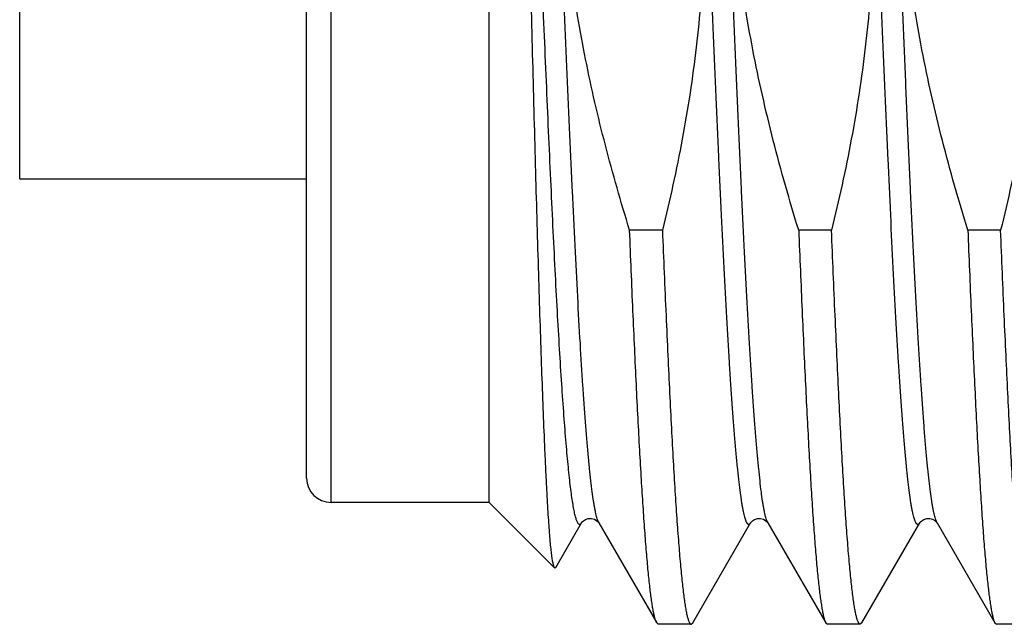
# Model space of a CAD drawing. Header units: inches. Extents: x 0 to 22, y 0 to 17.
# Tile 80 of 114: x 17.3339 to 17.4957, y 9.6688 to 9.768. Entities that reach past the tile are written whole.
import ezdxf

# ---------------------------------------------------------------- set-up
doc = ezdxf.new("R2010")
doc.units = ezdxf.units.IN
doc.header["$LTSCALE"] = 1.21
doc.header["$MEASUREMENT"] = 0
doc.layers.get('0').update_dxf_attribs({"linetype": 'CONTINUOUS'})

msp = doc.modelspace()

# ---------------------------------------------------------------- linework, layer by layer
at = {"color": 9, "linetype": 'CONTINUOUS'}
msp.add_line((17.3850689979, 9.6887681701), (17.3850689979, 9.8987681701), dxfattribs=at)
at = {"color": 7, "linetype": 'CONTINUOUS'}
for p, q in [((17.4110689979, 9.6887681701), (17.4110689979, 9.8987681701)), ((17.3810689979, 9.6927681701), (17.3810689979, 9.8947681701)), ((17.3339351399, 9.741934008), (17.3339351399, 9.8849338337)), ((17.3339351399, 9.7419339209), (17.3810689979, 9.7419339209)), ((17.4395046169, 9.7334792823), (17.4341148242, 9.7334792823)), ((17.4672816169, 9.7334792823), (17.4618918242, 9.7334792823)), ((17.4950586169, 9.7334792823), (17.4896688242, 9.7334792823)), ((17.4110689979, 9.6887681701), (17.3850689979, 9.6887681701)), ((17.4217989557, 9.6780382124), (17.4110689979, 9.6887681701)), ((17.4219838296, 9.6781054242), (17.4262195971, 9.6854249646)), ((17.4290526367, 9.6854395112), (17.4290615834, 9.6854246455)), ((17.4290613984, 9.685424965), (17.4385636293, 9.6690020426)), ((17.4444943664, 9.6690020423), (17.4539965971, 9.6854249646)), ((17.4568296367, 9.6854395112), (17.4568385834, 9.6854246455)), ((17.4568383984, 9.685424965), (17.4663406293, 9.6690020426)), ((17.4722713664, 9.6690020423), (17.4817735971, 9.6854249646)), ((17.4846044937, 9.6854429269), (17.4846152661, 9.6854251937)), ((17.4846153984, 9.685424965), (17.4941176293, 9.6690020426)), ((17.4217989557, 9.6780382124), (17.4219838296, 9.6781054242)), ((17.4388341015, 9.6687681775), (17.4385636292, 9.6690020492)), ((17.4442238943, 9.6687681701), (17.4388341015, 9.6687681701)), ((17.4442238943, 9.6687681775), (17.4444943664, 9.669002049)), ((17.4663406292, 9.6690020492), (17.4666111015, 9.6687681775)), ((17.4720008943, 9.6687681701), (17.4666111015, 9.6687681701)), ((17.4722713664, 9.669002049), (17.4720008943, 9.6687681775)), ((17.4941176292, 9.6690020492), (17.4943881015, 9.6687681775)), ((17.4997778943, 9.6687681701), (17.4943881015, 9.6687681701))]:
    msp.add_line(p, q, dxfattribs=at)
for points in [[(17.4262196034, 9.6854249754), (17.4262408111, 9.6854587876), (17.4263350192, 9.6855795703), (17.4265388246, 9.6857702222), (17.4268787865, 9.6859801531), (17.4273360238, 9.6861282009), (17.4278359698, 9.6861445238), (17.4283424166, 9.6860072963), (17.4287336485, 9.68577687), (17.4289539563, 9.6855704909), (17.4290466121, 9.6854490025), (17.4290526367, 9.6854395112)], [(17.4539966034, 9.6854249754), (17.4540178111, 9.6854587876), (17.4541120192, 9.6855795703), (17.4543158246, 9.6857702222), (17.4546557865, 9.6859801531), (17.4551130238, 9.6861282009), (17.4556129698, 9.6861445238), (17.4561194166, 9.6860072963), (17.4565106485, 9.68577687), (17.4567309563, 9.6855704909), (17.4568236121, 9.6854490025), (17.4568296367, 9.6854395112)], [(17.4817736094, 9.6854249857), (17.4817960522, 9.6854606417), (17.4818933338, 9.685584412), (17.4821068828, 9.6857811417), (17.4824659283, 9.6859955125), (17.4829314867, 9.6861352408), (17.4834099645, 9.6861420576), (17.483876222, 9.6860158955), (17.484245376, 9.6858086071), (17.4844738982, 9.6856081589), (17.4845837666, 9.6854740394), (17.4846044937, 9.6854429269)]]:
    msp.add_lwpolyline(points, dxfattribs=at)
msp.add_arc((17.3850689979, 9.6927681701), 0.004, 180, 270, dxfattribs=at)
at = {"color": 9, "linetype": 'CONTINUOUS'}
for points, knots in [([(17.4290613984, 9.6854249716), (17.4290204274, 9.6854957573), (17.4289413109, 9.6856619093), (17.4288346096, 9.6859485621), (17.4287274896, 9.6862996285), (17.4286200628, 9.6867150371), (17.4285124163, 9.6871947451), (17.4284046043, 9.6877385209), (17.42829666, 9.6883460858), (17.4281460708, 9.6892817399), (17.4279605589, 9.6906085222), (17.4277457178, 9.6923871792), (17.4275304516, 9.6944099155), (17.4273148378, 9.6966718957), (17.4270989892, 9.6991677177), (17.4268829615, 9.7018913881), (17.4266667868, 9.7048363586), (17.4263691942, 9.7091840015), (17.4260011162, 9.7151146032), (17.425571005, 9.7227856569), (17.4251403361, 9.731140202), (17.4247092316, 9.740097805), (17.4242778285, 9.7495722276), (17.4238462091, 9.7594722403), (17.4234144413, 9.7697025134), (17.4229825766, 9.7801645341), (17.4225506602, 9.7907575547), (17.4221187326, 9.8013795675), (17.4216868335, 9.8119282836), (17.4212550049, 9.8223021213), (17.4208232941, 9.8324011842), (17.4203917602, 9.8421282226), (17.4199604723, 9.8513895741), (17.419529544, 9.8600960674), (17.4190990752, 9.8681638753), (17.4187315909, 9.8744515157), (17.4184348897, 9.8791043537), (17.4182185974, 9.8822915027), (17.4180024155, 9.8852654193), (17.4177863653, 9.8880189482), (17.4175704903, 9.8905454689), (17.4173548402, 9.8928389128), (17.4171395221, 9.8948937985), (17.4169246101, 9.8967052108), (17.4167391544, 9.898059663), (17.4165886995, 9.8990177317), (17.4164807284, 9.8996422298), (17.4163728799, 9.9002030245), (17.416265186, 9.9006998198), (17.4161576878, 9.9011323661), (17.4160504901, 9.9015005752), (17.4159436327, 9.9018043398), (17.4158501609, 9.9020154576), (17.4157735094, 9.9021502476), (17.4157195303, 9.9022289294), (17.4156654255, 9.9022915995), (17.4156109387, 9.9023383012), (17.4155556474, 9.9023688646), (17.4154992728, 9.9023825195), (17.4154425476, 9.9023783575), (17.4153866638, 9.9023567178), (17.4153318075, 9.9023186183), (17.4152775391, 9.9022645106), (17.4152235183, 9.9021944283), (17.4151900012, 9.9021409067), (17.4151730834, 9.9021116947)], [0, 0, 0, 0, 0.0011248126, 0.002523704, 0.0042042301, 0.0061701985, 0.0084235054, 0.0109646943, 0.0137936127, 0.0169096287, 0.0239977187, 0.0322162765, 0.0415480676, 0.0519723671, 0.0634654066, 0.076000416, 0.0895478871, 0.1040758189, 0.1359324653, 0.1712665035, 0.2097397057, 0.2509832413, 0.2946011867, 0.3401745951, 0.3872655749, 0.4354214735, 0.4841793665, 0.5330704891, 0.5816247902, 0.629375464, 0.6758635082, 0.7206421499, 0.7632811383, 0.8033710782, 0.8405272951, 0.8743937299, 0.8899908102, 0.9046467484, 0.9183266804, 0.930998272, 0.9426316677, 0.9531997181, 0.9626782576, 0.9710461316, 0.9782856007, 0.9814778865, 0.9843833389, 0.9870012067, 0.9893311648, 0.9913735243, 0.9931298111, 0.9946031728, 0.9957998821, 0.9962984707, 0.996733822, 0.9971101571, 0.9974340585, 0.9977158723, 0.9979711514, 0.9982204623, 0.9984857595, 0.9987855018, 0.9991326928, 0.9995357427, 1, 1, 1, 1]), ([(17.4539965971, 9.6854249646), (17.453979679, 9.6853957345), (17.4539461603, 9.6853421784), (17.4538921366, 9.6852720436), (17.4538378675, 9.6852178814), (17.4537830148, 9.6851797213), (17.4537271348, 9.6851580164), (17.4536704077, 9.6851537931), (17.4536140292, 9.6851674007), (17.4535587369, 9.6851979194), (17.4535042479, 9.6852445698), (17.4534501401, 9.6853071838), (17.4533961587, 9.6853858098), (17.4533195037, 9.6855205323), (17.4532260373, 9.6857315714), (17.4531191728, 9.6860352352), (17.4530119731, 9.6864033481), (17.4529044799, 9.6868358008), (17.4527967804, 9.6873325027), (17.4526889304, 9.6878932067), (17.452580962, 9.6885176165), (17.452430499, 9.6894755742), (17.4522450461, 9.6908298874), (17.4520301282, 9.6926411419), (17.4518148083, 9.6946958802), (17.4515991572, 9.6969891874), (17.4513832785, 9.6995155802), (17.4511672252, 9.7022689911), (17.4509510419, 9.7052428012), (17.4507347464, 9.7084298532), (17.4504380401, 9.7130825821), (17.450070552, 9.7193701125), (17.4496400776, 9.7274378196), (17.4492091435, 9.7361442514), (17.4487778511, 9.745405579), (17.4483463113, 9.7551326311), (17.4479145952, 9.7652317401), (17.4474827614, 9.7756056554), (17.4470508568, 9.7861544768), (17.4466189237, 9.7967766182), (17.4461870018, 9.8073697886), (17.4457551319, 9.817831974), (17.4453233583, 9.8280624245), (17.4448917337, 9.8379626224), (17.4444603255, 9.847437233), (17.4440292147, 9.8563950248), (17.4435985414, 9.8647497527), (17.4431684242, 9.8724209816), (17.4428003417, 9.8783517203), (17.4425027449, 9.8826994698), (17.4422865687, 9.8856445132), (17.4420705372, 9.8883682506), (17.4418546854, 9.8908641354), (17.4416390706, 9.893126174), (17.4414238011, 9.8951489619), (17.4412089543, 9.8969276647), (17.441023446, 9.8982544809), (17.4408728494, 9.8991901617), (17.4407649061, 9.8997977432), (17.4406570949, 9.9003415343), (17.4405494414, 9.9008212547), (17.4404420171, 9.9012366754), (17.4403348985, 9.9015877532), (17.4402281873, 9.9018744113), (17.4401490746, 9.9020405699), (17.4401081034, 9.9021113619)], [0, 0, 0, 0, 0.000464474, 0.0008677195, 0.0012150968, 0.0015150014, 0.0017803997, 0.0020297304, 0.0022849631, 0.002566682, 0.0028904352, 0.0032665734, 0.0037017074, 0.0042000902, 0.0053964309, 0.0068693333, 0.0086251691, 0.0106671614, 0.0129966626, 0.0156141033, 0.0185192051, 0.0217110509, 0.0289497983, 0.0373169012, 0.0467947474, 0.0573622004, 0.0689949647, 0.0816659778, 0.0953454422, 0.1100008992, 0.1255975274, 0.1594632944, 0.1966189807, 0.2367085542, 0.2793473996, 0.3241260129, 0.3706141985, 0.4183651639, 0.4669198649, 0.5158115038, 0.5645700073, 0.6127265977, 0.6598183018, 0.7053925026, 0.749011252, 0.7902555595, 0.82872958, 0.8640643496, 0.8959216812, 0.9104499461, 0.9239977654, 0.936533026, 0.9480263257, 0.9584509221, 0.9677829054, 0.9760016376, 0.9830899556, 0.9862059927, 0.9890350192, 0.9915762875, 0.9938295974, 0.9957956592, 0.9974762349, 0.998875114, 1, 1, 1, 1]), ([(17.4568383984, 9.6854249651), (17.456797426, 9.6854957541), (17.4567183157, 9.6856619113), (17.4566116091, 9.6859485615), (17.4565044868, 9.6862996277), (17.4563970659, 9.6867150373), (17.4562894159, 9.6871947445), (17.4561816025, 9.68773852), (17.4560736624, 9.6883460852), (17.4559230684, 9.6892817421), (17.4557375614, 9.6906085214), (17.4555227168, 9.6923871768), (17.4553074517, 9.6944099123), (17.455091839, 9.6966718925), (17.4548759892, 9.6991677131), (17.4546599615, 9.7018913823), (17.4544437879, 9.7048363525), (17.4541461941, 9.7091839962), (17.4537781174, 9.7151145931), (17.453348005, 9.7227856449), (17.4529173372, 9.7311401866), (17.4524862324, 9.7400977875), (17.4520548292, 9.7495722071), (17.4516232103, 9.7594722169), (17.4511914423, 9.7697024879), (17.4507595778, 9.7801645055), (17.4503276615, 9.7907575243), (17.4498957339, 9.801379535), (17.4494638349, 9.8119282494), (17.4490320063, 9.8223020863), (17.4486002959, 9.8324011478), (17.4481687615, 9.8421281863), (17.4477374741, 9.851389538), (17.4473065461, 9.8600960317), (17.4468760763, 9.8681638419), (17.4465085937, 9.8744514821), (17.4462118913, 9.8791043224), (17.4459955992, 9.8822914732), (17.4457794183, 9.8852653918), (17.4455633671, 9.8880189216), (17.4453474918, 9.8905454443), (17.4451318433, 9.8928388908), (17.4449165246, 9.894893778), (17.4447016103, 9.8967051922), (17.4445161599, 9.8980596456), (17.4443657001, 9.8990177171), (17.4442577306, 9.8996422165), (17.4441498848, 9.9002030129), (17.4440421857, 9.9006998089), (17.4439346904, 9.9011323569), (17.4438274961, 9.9015005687), (17.4437206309, 9.9018043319), (17.4436271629, 9.9020154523), (17.4435505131, 9.9021502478), (17.443496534, 9.9022289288), (17.4434424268, 9.9022915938), (17.4433879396, 9.9023382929), (17.4433326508, 9.9023688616), (17.4432762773, 9.902382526), (17.4432195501, 9.90237837), (17.4431636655, 9.9023567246), (17.4431088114, 9.9023186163), (17.4430545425, 9.9022645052), (17.4430005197, 9.9021944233), (17.4429670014, 9.9021409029), (17.4429500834, 9.9021116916)], [0, 0, 0, 0, 0.0011248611, 0.0025237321, 0.0042042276, 0.006170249, 0.0084235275, 0.0109646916, 0.0137936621, 0.0169096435, 0.0239977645, 0.0322162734, 0.0415480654, 0.0519723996, 0.0634654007, 0.076000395, 0.0895478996, 0.1040758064, 0.1359324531, 0.1712664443, 0.2097396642, 0.2509831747, 0.2946010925, 0.3401745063, 0.3872654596, 0.4354213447, 0.4841792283, 0.5330703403, 0.5816246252, 0.6293752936, 0.6758633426, 0.7206419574, 0.7632809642, 0.8033709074, 0.8405271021, 0.8743935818, 0.8899906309, 0.9046465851, 0.9183265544, 0.930998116, 0.9426315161, 0.9531996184, 0.9626781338, 0.9710459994, 0.9782855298, 0.9814777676, 0.9843832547, 0.9870011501, 0.9893310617, 0.991373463, 0.9931297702, 0.9946030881, 0.9957998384, 0.9962984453, 0.9967337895, 0.9971101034, 0.9974340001, 0.9977158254, 0.9979711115, 0.9982204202, 0.9984857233, 0.9987854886, 0.9991326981, 0.99953575, 1, 1, 1, 1]), ([(17.4817735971, 9.6854249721), (17.4817566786, 9.6853957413), (17.4817231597, 9.6853421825), (17.481669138, 9.685272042), (17.481614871, 9.6852178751), (17.4815600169, 9.6851797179), (17.4815041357, 9.6851580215), (17.481447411, 9.6851538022), (17.4813910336, 9.6851674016), (17.4813357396, 9.6851979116), (17.4812812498, 9.6852445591), (17.4812271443, 9.6853071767), (17.481173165, 9.6853858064), (17.481096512, 9.6855205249), (17.481003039, 9.6857315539), (17.4808961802, 9.6860352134), (17.4807889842, 9.6864033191), (17.4806814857, 9.6868357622), (17.4805737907, 9.6873324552), (17.480465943, 9.6878931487), (17.4803579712, 9.6885175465), (17.4802075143, 9.6894754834), (17.4800220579, 9.6908297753), (17.4798071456, 9.6926409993), (17.4795918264, 9.6946957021), (17.4793761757, 9.6969889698), (17.4791603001, 9.699515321), (17.4789442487, 9.7022686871), (17.4787280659, 9.7052424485), (17.478511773, 9.7084294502), (17.4782150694, 9.7130821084), (17.4778475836, 9.7193695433), (17.4774171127, 9.7274371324), (17.4769861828, 9.7361434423), (17.4765548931, 9.7454046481), (17.4761233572, 9.755131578), (17.4756916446, 9.7652305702), (17.475259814, 9.7756043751), (17.4748279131, 9.7861530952), (17.4743959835, 9.7967751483), (17.4739640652, 9.8073682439), (17.4735321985, 9.8178303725), (17.4731004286, 9.828060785), (17.4726688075, 9.8379609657), (17.4722374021, 9.847435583), (17.4718062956, 9.8563934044), (17.4713756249, 9.8647481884), (17.4709455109, 9.8724194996), (17.4705774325, 9.878350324), (17.4702798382, 9.8826981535), (17.4700636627, 9.8856432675), (17.4698476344, 9.8883670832), (17.469631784, 9.8908630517), (17.4694161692, 9.8931251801), (17.4692009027, 9.8951480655), (17.4689860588, 9.8969268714), (17.4688005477, 9.8982537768), (17.4686499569, 9.8991895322), (17.4685420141, 9.8997971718), (17.4684341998, 9.9003410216), (17.4683265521, 9.9008208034), (17.4682191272, 9.9012362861), (17.4681120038, 9.901587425), (17.4680053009, 9.9018741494), (17.4679261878, 9.9020403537), (17.4678852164, 9.9021111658)], [0, 0, 0, 0, 0.0004644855, 0.0008677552, 0.0012151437, 0.0015150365, 0.001780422, 0.0020297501, 0.0022849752, 0.0025666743, 0.0028904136, 0.0032665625, 0.0037017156, 0.0042000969, 0.0053963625, 0.0068692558, 0.0086250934, 0.0106669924, 0.0129964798, 0.0156139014, 0.0185188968, 0.0217107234, 0.0289493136, 0.0373163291, 0.0467940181, 0.0573612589, 0.0689938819, 0.0816647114, 0.0953439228, 0.1099991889, 0.1255956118, 0.159460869, 0.1966160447, 0.2367051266, 0.2793434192, 0.3241215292, 0.3706092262, 0.418359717, 0.4669140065, 0.5158052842, 0.5645634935, 0.6127198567, 0.6598114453, 0.7053856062, 0.7490044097, 0.7902489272, 0.8287232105, 0.8640583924, 0.8959162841, 0.9104448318, 0.9239929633, 0.936528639, 0.9480223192, 0.9584473, 0.9677797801, 0.9759989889, 0.9830877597, 0.9862041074, 0.9890333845, 0.9915748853, 0.9938285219, 0.9957948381, 0.9974756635, 0.9988748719, 1, 1, 1, 1]), ([(17.4846152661, 9.6854252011), (17.484574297, 9.6854960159), (17.4844951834, 9.6856622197), (17.4843884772, 9.6859489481), (17.484281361, 9.6863000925), (17.484173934, 9.6867155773), (17.484066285, 9.6871953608), (17.4839584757, 9.6877392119), (17.4838505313, 9.688346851), (17.4836999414, 9.6892826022), (17.4835144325, 9.6906095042), (17.4832995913, 9.6923883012), (17.4830843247, 9.6944111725), (17.482868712, 9.6966732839), (17.4826528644, 9.6991692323), (17.4824368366, 9.7018930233), (17.4822206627, 9.7048381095), (17.4819230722, 9.7091858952), (17.4815549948, 9.7151166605), (17.4811248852, 9.722787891), (17.4806942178, 9.7311425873), (17.4802631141, 9.7401003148), (17.4798317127, 9.7495748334), (17.4794000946, 9.7594749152), (17.4789683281, 9.7697052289), (17.4785364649, 9.7801672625), (17.4781045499, 9.7907602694), (17.4776726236, 9.8013822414), (17.4772407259, 9.8119308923), (17.4768088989, 9.8223046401), (17.4763771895, 9.8324035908), (17.4759456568, 9.8421304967), (17.4755143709, 9.8513916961), (17.4750834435, 9.8600980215), (17.4746529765, 9.8681656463), (17.4742854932, 9.8744531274), (17.4739887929, 9.8791058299), (17.4737725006, 9.8822928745), (17.4735563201, 9.8852666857), (17.4733402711, 9.8880201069), (17.4731243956, 9.8905465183), (17.4729087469, 9.8928398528), (17.472693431, 9.8948946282), (17.4724785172, 9.8967059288), (17.4722930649, 9.898060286), (17.4721426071, 9.8990182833), (17.4720346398, 9.8996427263), (17.4719267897, 9.9002034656), (17.4718190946, 9.9007002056), (17.4717116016, 9.9011326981), (17.4716044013, 9.9015008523), (17.4714975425, 9.9018045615), (17.471404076, 9.9020156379), (17.4713274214, 9.9021503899), (17.4712734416, 9.9022290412), (17.4712193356, 9.902291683), (17.4711648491, 9.9023383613), (17.4711095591, 9.9023689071), (17.4710531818, 9.9023825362), (17.4709964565, 9.902378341), (17.4709405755, 9.9023566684), (17.4708857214, 9.9023185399), (17.4708314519, 9.9022644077), (17.4707774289, 9.9021942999), (17.4707439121, 9.9021407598), (17.4707269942, 9.9021115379)], [0, 0, 0, 0, 0.0011251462, 0.0025243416, 0.0042052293, 0.0061715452, 0.0084251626, 0.010966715, 0.0137959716, 0.0169122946, 0.024001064, 0.0322202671, 0.0415526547, 0.0519775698, 0.0634712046, 0.0760067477, 0.0895547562, 0.1040832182, 0.135940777, 0.1712756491, 0.2097495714, 0.2509936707, 0.2946120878, 0.3401858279, 0.3872770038, 0.4354329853, 0.4841908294, 0.5330817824, 0.5816357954, 0.6293860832, 0.6758736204, 0.7206516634, 0.7632899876, 0.8033791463, 0.8405345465, 0.8744001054, 0.8899967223, 0.9046521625, 0.9183316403, 0.9310027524, 0.942635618, 0.9532031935, 0.9626812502, 0.9710485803, 0.9782875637, 0.981479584, 0.9843848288, 0.987002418, 0.9893321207, 0.9913742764, 0.99313029, 0.9946034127, 0.9957999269, 0.996298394, 0.9967336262, 0.9971098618, 0.9974336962, 0.9977154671, 0.9979707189, 0.9982200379, 0.998485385, 0.9987852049, 0.9991324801, 0.9995356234, 1, 1, 1, 1]), ([(17.4262195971, 9.6854249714), (17.4261927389, 9.6853785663), (17.4261511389, 9.6853144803), (17.4260871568, 9.6852429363), (17.4260302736, 9.6851934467), (17.4259678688, 9.6851608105), (17.4259039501, 9.6851541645), (17.425857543, 9.68516132), (17.4258115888, 9.6851802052), (17.4257470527, 9.6852231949), (17.4256678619, 9.685309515), (17.4255791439, 9.6854499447), (17.4254902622, 9.68563428), (17.4254012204, 9.6858628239), (17.4253119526, 9.686135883), (17.4252225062, 9.6864534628), (17.4250962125, 9.686964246), (17.4249416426, 9.6877145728), (17.4247637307, 9.6887481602), (17.4245853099, 9.6899561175), (17.4244064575, 9.6913365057), (17.42422733, 9.6928871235), (17.4240479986, 9.6946054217), (17.423868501, 9.6964885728), (17.4236199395, 9.6993191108), (17.4233130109, 9.7032441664), (17.4229558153, 9.7083998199), (17.4225980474, 9.7141229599), (17.4222398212, 9.7203755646), (17.4218812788, 9.7271160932), (17.4215224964, 9.7342997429), (17.4211635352, 9.7418787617), (17.4208044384, 9.7498027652), (17.4204452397, 9.7580190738), (17.4200859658, 9.766473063), (17.4197266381, 9.7751085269), (17.4193672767, 9.7838680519), (17.4188884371, 9.7956268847), (17.4182958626, 9.8101971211), (17.4175846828, 9.8272575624), (17.4169816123, 9.8409949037), (17.4164931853, 9.8514279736), (17.4161343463, 9.8587122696), (17.4157757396, 9.8655648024), (17.4154174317, 9.87194001), (17.4150595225, 9.8777955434), (17.4148082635, 9.8815204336), (17.4146811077, 9.8832894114)], [0, 0, 0, 0, 0.0008077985, 0.0011447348, 0.0014421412, 0.0019436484, 0.0021711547, 0.0024000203, 0.0026437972, 0.0029138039, 0.0035623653, 0.0043883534, 0.0054110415, 0.0066403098, 0.008081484, 0.0097375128, 0.0116101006, 0.0160076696, 0.0212754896, 0.0274096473, 0.0344028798, 0.0422455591, 0.0509261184, 0.0604310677, 0.0707455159, 0.093734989, 0.1197454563, 0.1486064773, 0.1801279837, 0.2141017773, 0.2503030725, 0.2884920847, 0.3284156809, 0.3698090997, 0.412397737, 0.4558989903, 0.5000241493, 0.5444803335, 0.6332051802, 0.7197217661, 0.8017372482, 0.8403718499, 0.8770791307, 0.9116158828, 0.9437536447, 0.9732796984, 1, 1, 1, 1])]:
    msp.add_open_spline(points, degree=3, knots=knots, dxfattribs=at)
at = {"color": 7, "linetype": 'CONTINUOUS'}
for points, knots in [([(17.4350546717, 9.854057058), (17.4365616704, 9.8491870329), (17.4393621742, 9.839379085), (17.4421897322, 9.8269434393), (17.4439585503, 9.8169003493), (17.4450180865, 9.8093250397), (17.4457922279, 9.8017151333), (17.446267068, 9.7940805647), (17.4464341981, 9.7864330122), (17.4462915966, 9.7787849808), (17.4458437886, 9.7711488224), (17.4451013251, 9.7635358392), (17.4440796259, 9.7559553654), (17.44237052, 9.7459022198), (17.4407292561, 9.7384276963), (17.4395046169, 9.7334792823)], [0, 0, 0, 0, 0.1249959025, 0.2499867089, 0.3124890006, 0.3749911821, 0.437493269, 0.4999952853, 0.5624972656, 0.6249992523, 0.6875012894, 0.7500034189, 0.812505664, 0.8750080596, 1, 1, 1, 1]), ([(17.4618918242, 9.7334792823), (17.4603848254, 9.7383493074), (17.4575843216, 9.7481572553), (17.4547567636, 9.7605929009), (17.4529879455, 9.770635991), (17.4519284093, 9.7782113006), (17.4511542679, 9.7858212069), (17.4506794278, 9.7934557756), (17.4505122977, 9.8011033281), (17.4506548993, 9.8087513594), (17.4511027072, 9.8163875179), (17.4518451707, 9.8240005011), (17.45286687, 9.8315809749), (17.4545759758, 9.8416341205), (17.4562172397, 9.849108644), (17.4574418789, 9.854057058)], [0, 0, 0, 0, 0.1249959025, 0.2499867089, 0.3124890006, 0.3749911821, 0.437493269, 0.4999952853, 0.5624972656, 0.6249992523, 0.6875012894, 0.7500034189, 0.812505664, 0.8750080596, 1, 1, 1, 1]), ([(17.4628316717, 9.854057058), (17.4643386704, 9.8491870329), (17.4671391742, 9.839379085), (17.4699667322, 9.8269434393), (17.4717355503, 9.8169003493), (17.4727950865, 9.8093250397), (17.4735692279, 9.8017151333), (17.474044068, 9.7940805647), (17.4742111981, 9.7864330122), (17.4740685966, 9.7787849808), (17.4736207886, 9.7711488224), (17.4728783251, 9.7635358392), (17.4718566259, 9.7559553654), (17.47014752, 9.7459022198), (17.4685062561, 9.7384276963), (17.4672816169, 9.7334792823)], [0, 0, 0, 0, 0.1249959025, 0.2499867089, 0.3124890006, 0.3749911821, 0.437493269, 0.4999952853, 0.5624972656, 0.6249992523, 0.6875012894, 0.7500034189, 0.812505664, 0.8750080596, 1, 1, 1, 1]), ([(17.4896688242, 9.7334792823), (17.4881618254, 9.7383493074), (17.4853613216, 9.7481572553), (17.4825337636, 9.7605929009), (17.4807649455, 9.770635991), (17.4797054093, 9.7782113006), (17.4789312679, 9.7858212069), (17.4784564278, 9.7934557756), (17.4782892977, 9.8011033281), (17.4784318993, 9.8087513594), (17.4788797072, 9.8163875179), (17.4796221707, 9.8240005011), (17.48064387, 9.8315809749), (17.4823529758, 9.8416341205), (17.4839942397, 9.849108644), (17.4852188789, 9.854057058)], [0, 0, 0, 0, 0.1249959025, 0.2499867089, 0.3124890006, 0.3749911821, 0.437493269, 0.4999952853, 0.5624972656, 0.6249992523, 0.6875012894, 0.7500034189, 0.812505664, 0.8750080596, 1, 1, 1, 1]), ([(17.4906086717, 9.854057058), (17.4921156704, 9.8491870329), (17.4949161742, 9.839379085), (17.4977437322, 9.8269434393), (17.4995125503, 9.8169003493), (17.5005720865, 9.8093250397), (17.5013462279, 9.8017151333), (17.501821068, 9.7940805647), (17.5019881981, 9.7864330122), (17.5018455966, 9.7787849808), (17.5013977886, 9.7711488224), (17.5006553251, 9.7635358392), (17.4996336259, 9.7559553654), (17.49792452, 9.7459022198), (17.4962832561, 9.7384276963), (17.4950586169, 9.7334792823)], [0, 0, 0, 0, 0.1249959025, 0.2499867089, 0.3124890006, 0.3749911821, 0.437493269, 0.4999952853, 0.5624972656, 0.6249992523, 0.6875012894, 0.7500034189, 0.812505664, 0.8750080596, 1, 1, 1, 1]), ([(17.4341148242, 9.7334792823), (17.4326859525, 9.7380968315), (17.4300202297, 9.7473928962), (17.4272863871, 9.7591706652), (17.4255344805, 9.7686793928), (17.4244559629, 9.7758509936), (17.4236292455, 9.7830560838), (17.42306753, 9.7902867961), (17.422779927, 9.7975336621), (17.4227706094, 9.8047862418), (17.4230384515, 9.8120338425), (17.4235771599, 9.8192662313), (17.4243759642, 9.8264744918), (17.4257684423, 9.8360423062), (17.4271567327, 9.8431642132), (17.4282102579, 9.8478813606)], [0, 0, 0, 0, 0.1249963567, 0.2499885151, 0.3124906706, 0.3749927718, 0.4374948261, 0.4999968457, 0.562498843, 0.6250008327, 0.6875028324, 0.7500048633, 0.8125069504, 0.8750091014, 1, 1, 1, 1]), ([(17.4217989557, 9.6780382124), (17.4217880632, 9.6780491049), (17.4217666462, 9.6780761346), (17.4217376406, 9.6781251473), (17.421708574, 9.6781866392), (17.4216668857, 9.6782927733), (17.4216163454, 9.6784579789), (17.4215585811, 9.6786948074), (17.4215005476, 9.6789820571), (17.4214422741, 9.6793196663), (17.4213838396, 9.6797075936), (17.4213014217, 9.6803245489), (17.4212003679, 9.6812207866), (17.4210838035, 9.6824452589), (17.4209667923, 9.6838662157), (17.4208493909, 9.6854813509), (17.420731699, 9.6872880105), (17.4206137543, 9.6892831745), (17.4204955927, 9.6914634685), (17.4203772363, 9.6938251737), (17.4202586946, 9.6963642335), (17.4200955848, 9.7000911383), (17.4198932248, 9.7051575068), (17.4196560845, 9.7117008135), (17.4194181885, 9.7188276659), (17.4191795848, 9.7264871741), (17.4189403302, 9.7346242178), (17.4187004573, 9.743179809), (17.4184599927, 9.7520914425), (17.4182189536, 9.7612936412), (17.4180593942, 9.7675180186), (17.4179792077, 9.7706674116)], [0, 0, 0, 0, 0.0004981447, 0.0011083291, 0.0018390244, 0.0026951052, 0.0047939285, 0.0074190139, 0.0105763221, 0.0142686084, 0.0184971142, 0.0232618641, 0.0343962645, 0.0476605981, 0.0630367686, 0.0805017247, 0.1000281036, 0.1215839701, 0.1451337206, 0.170637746, 0.1980525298, 0.2273312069, 0.2912737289, 0.362018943, 0.4390674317, 0.5218701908, 0.6098323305, 0.7023169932, 0.7986497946, 0.8981218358, 1, 1, 1, 1]), ([(17.4385636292, 9.6690020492), (17.4385381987, 9.6690460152), (17.4384883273, 9.669145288), (17.4384195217, 9.6693123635), (17.4383505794, 9.6695099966), (17.4382528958, 9.6698331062), (17.4381335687, 9.6703146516), (17.4379965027, 9.6709851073), (17.4378590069, 9.6717767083), (17.4377211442, 9.6726887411), (17.4375830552, 9.6737204), (17.4374447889, 9.6748707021), (17.4373063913, 9.6761385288), (17.4371142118, 9.6780596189), (17.4368770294, 9.6807449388), (17.43660153, 9.6843005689), (17.4363255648, 9.6882889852), (17.4360492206, 9.6926944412), (17.4357726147, 9.6974995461), (17.435495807, 9.7026853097), (17.4352188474, 9.7082312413), (17.4349417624, 9.7141154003), (17.4345638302, 9.7225686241), (17.4342933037, 9.7290585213), (17.4341148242, 9.7334792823)], [0, 0, 0, 0, 0.0023548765, 0.0051419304, 0.00837305, 0.0120554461, 0.0207889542, 0.0313619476, 0.0437787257, 0.0580358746, 0.0741254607, 0.0920353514, 0.1117511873, 0.1332552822, 0.1815485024, 0.2367342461, 0.298600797, 0.3669081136, 0.4413894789, 0.5217530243, 0.6076829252, 0.6988414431, 0.7948685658, 1, 1, 1, 1]), ([(17.4395046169, 9.7334792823), (17.4396934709, 9.7288015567), (17.4399797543, 9.7219453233), (17.440381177, 9.7130313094), (17.4406749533, 9.7068648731), (17.4409685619, 9.7010851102), (17.4412619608, 9.6957177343), (17.4415550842, 9.6907866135), (17.4418478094, 9.686313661), (17.442140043, 9.6823187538), (17.4423915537, 9.6792973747), (17.4425953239, 9.6771328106), (17.4427421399, 9.6757023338), (17.44288881, 9.6744031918), (17.4430353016, 9.6732368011), (17.4431815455, 9.6722044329), (17.4433274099, 9.6713071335), (17.4434728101, 9.67054584), (17.4435993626, 9.6699979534), (17.4437029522, 9.6696293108), (17.4437760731, 9.6694032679), (17.4438490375, 9.6692115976), (17.4439218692, 9.669054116), (17.4439945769, 9.6689306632), (17.4440588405, 9.6688513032), (17.4441112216, 9.6688073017), (17.4441484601, 9.6687848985), (17.4441860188, 9.6687712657), (17.4442115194, 9.6687681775), (17.4442238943, 9.6687681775)], [0, 0, 0, 0, 0.2158126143, 0.3163377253, 0.4113403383, 0.5003991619, 0.5831201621, 0.6591378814, 0.7281175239, 0.7897567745, 0.8437878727, 0.8678769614, 0.8899805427, 0.9100764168, 0.9281449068, 0.9441702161, 0.9581400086, 0.9700478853, 0.9798945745, 0.9840495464, 0.987696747, 0.9908427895, 0.9934990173, 0.9956849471, 0.9974364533, 0.9981709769, 0.9988286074, 0.9994295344, 1, 1, 1, 1]), ([(17.4618918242, 9.7334792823), (17.4620703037, 9.7290585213), (17.4623408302, 9.7225686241), (17.4627187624, 9.7141154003), (17.4629958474, 9.7082312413), (17.463272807, 9.7026853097), (17.4635496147, 9.6974995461), (17.4638262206, 9.6926944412), (17.4641025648, 9.6882889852), (17.46437853, 9.6843005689), (17.4646540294, 9.6807449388), (17.4648912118, 9.6780596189), (17.4650833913, 9.6761385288), (17.4652217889, 9.6748707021), (17.4653600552, 9.6737204), (17.4654981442, 9.6726887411), (17.4656360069, 9.6717767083), (17.4657735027, 9.6709851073), (17.4659105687, 9.6703146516), (17.4660298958, 9.6698331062), (17.4661275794, 9.6695099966), (17.4661965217, 9.6693123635), (17.4662653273, 9.669145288), (17.4663151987, 9.6690460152), (17.4663406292, 9.6690020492)], [0, 0, 0, 0, 0.2051314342, 0.3011585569, 0.3923170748, 0.4782469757, 0.5586105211, 0.6330918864, 0.701399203, 0.7632657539, 0.8184514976, 0.8667447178, 0.8882488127, 0.9079646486, 0.9258745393, 0.9419641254, 0.9562212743, 0.9686380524, 0.9792110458, 0.9879445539, 0.99162695, 0.9948580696, 0.9976451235, 1, 1, 1, 1]), ([(17.4720008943, 9.6687681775), (17.4719885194, 9.6687681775), (17.4719630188, 9.6687712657), (17.4719254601, 9.6687848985), (17.4718882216, 9.6688073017), (17.4718358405, 9.6688513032), (17.4717715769, 9.6689306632), (17.4716988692, 9.669054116), (17.4716260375, 9.6692115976), (17.4715530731, 9.6694032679), (17.4714799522, 9.6696293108), (17.4713763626, 9.6699979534), (17.4712498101, 9.67054584), (17.4711044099, 9.6713071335), (17.4709585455, 9.6722044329), (17.4708123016, 9.6732368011), (17.47066581, 9.6744031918), (17.4705191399, 9.6757023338), (17.4703723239, 9.6771328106), (17.4701685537, 9.6792973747), (17.469917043, 9.6823187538), (17.4696248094, 9.686313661), (17.4693320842, 9.6907866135), (17.4690389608, 9.6957177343), (17.4687455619, 9.7010851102), (17.4684519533, 9.7068648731), (17.468158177, 9.7130313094), (17.4677567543, 9.7219453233), (17.4674704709, 9.7288015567), (17.4672816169, 9.7334792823)], [0, 0, 0, 0, 0.0005704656, 0.0011713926, 0.0018290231, 0.0025635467, 0.0043150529, 0.0065009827, 0.0091572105, 0.012303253, 0.0159504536, 0.0201054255, 0.0299521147, 0.0418599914, 0.0558297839, 0.0718550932, 0.0899235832, 0.1100194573, 0.1321230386, 0.1562121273, 0.2102432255, 0.2718824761, 0.3408621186, 0.4168798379, 0.4996008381, 0.5886596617, 0.6836622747, 0.7841873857, 1, 1, 1, 1]), ([(17.4896688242, 9.7334792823), (17.4898473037, 9.7290585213), (17.4901178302, 9.7225686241), (17.4904957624, 9.7141154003), (17.4907728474, 9.7082312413), (17.491049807, 9.7026853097), (17.4913266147, 9.6974995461), (17.4916032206, 9.6926944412), (17.4918795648, 9.6882889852), (17.49215553, 9.6843005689), (17.4924310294, 9.6807449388), (17.4926682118, 9.6780596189), (17.4928603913, 9.6761385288), (17.4929987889, 9.6748707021), (17.4931370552, 9.6737204), (17.4932751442, 9.6726887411), (17.4934130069, 9.6717767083), (17.4935505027, 9.6709851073), (17.4936875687, 9.6703146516), (17.4938068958, 9.6698331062), (17.4939045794, 9.6695099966), (17.4939735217, 9.6693123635), (17.4940423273, 9.669145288), (17.4940921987, 9.6690460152), (17.4941176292, 9.6690020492)], [0, 0, 0, 0, 0.2051314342, 0.3011585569, 0.3923170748, 0.4782469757, 0.5586105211, 0.6330918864, 0.701399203, 0.7632657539, 0.8184514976, 0.8667447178, 0.8882488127, 0.9079646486, 0.9258745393, 0.9419641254, 0.9562212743, 0.9686380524, 0.9792110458, 0.9879445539, 0.99162695, 0.9948580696, 0.9976451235, 1, 1, 1, 1]), ([(17.4997778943, 9.6687681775), (17.4997655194, 9.6687681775), (17.4997400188, 9.6687712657), (17.4997024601, 9.6687848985), (17.4996652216, 9.6688073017), (17.4996128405, 9.6688513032), (17.4995485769, 9.6689306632), (17.4994758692, 9.669054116), (17.4994030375, 9.6692115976), (17.4993300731, 9.6694032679), (17.4992569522, 9.6696293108), (17.4991533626, 9.6699979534), (17.4990268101, 9.67054584), (17.4988814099, 9.6713071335), (17.4987355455, 9.6722044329), (17.4985893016, 9.6732368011), (17.49844281, 9.6744031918), (17.4982961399, 9.6757023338), (17.4981493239, 9.6771328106), (17.4979455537, 9.6792973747), (17.497694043, 9.6823187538), (17.4974018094, 9.686313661), (17.4971090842, 9.6907866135), (17.4968159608, 9.6957177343), (17.4965225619, 9.7010851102), (17.4962289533, 9.7068648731), (17.495935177, 9.7130313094), (17.4955337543, 9.7219453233), (17.4952474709, 9.7288015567), (17.4950586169, 9.7334792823)], [0, 0, 0, 0, 0.0005704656, 0.0011713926, 0.0018290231, 0.0025635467, 0.0043150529, 0.0065009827, 0.0091572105, 0.012303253, 0.0159504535, 0.0201054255, 0.0299521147, 0.0418599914, 0.0558297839, 0.0718550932, 0.0899235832, 0.1100194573, 0.1321230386, 0.1562121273, 0.2102432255, 0.2718824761, 0.3408621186, 0.4168798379, 0.4996008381, 0.5886596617, 0.6836622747, 0.7841873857, 1, 1, 1, 1])]:
    msp.add_open_spline(points, degree=3, knots=knots, dxfattribs=at)

doc.saveas('drawing.dxf')
